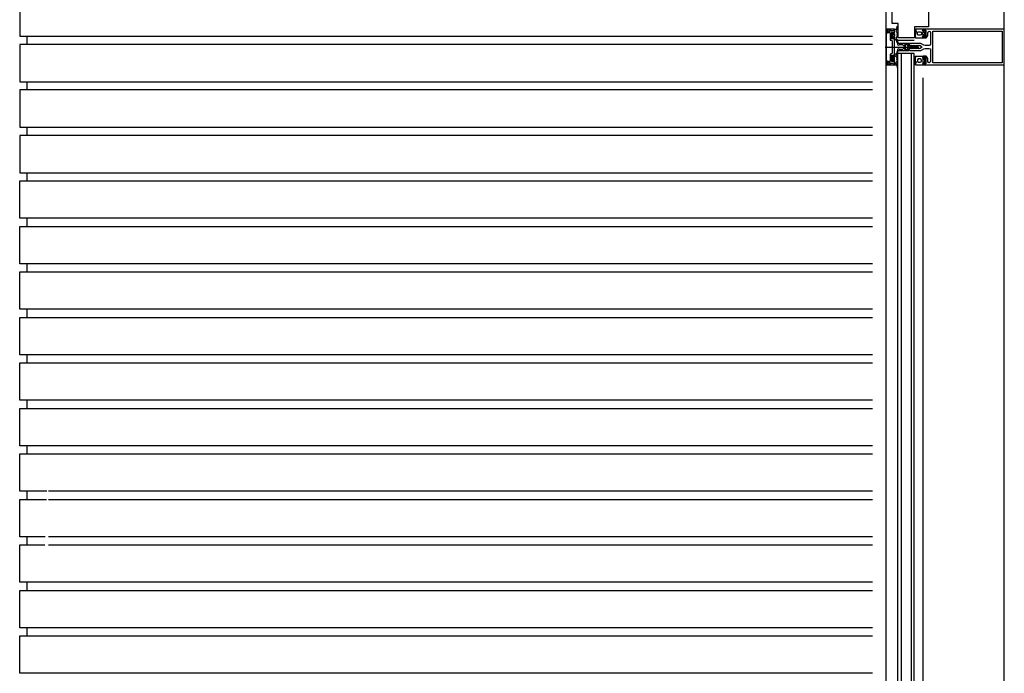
# Model space of a CAD drawing. Extents: x 0 to 140000, y 0 to 84100.
# Tile 11 of 105: x 12024 to 13394, y 18738 to 19648. Entities that reach past the tile are written whole.
import ezdxf

# ---------------------------------------------------------------- set-up
doc = ezdxf.new("R2010")
doc.units = 0
doc.header["$LTSCALE"] = 100
doc.header["$MEASUREMENT"] = 0
doc.linetypes.add('AUSGEZOGEN', pattern=[0])
doc.layers.get('0').update_dxf_attribs({"linetype": 'CONTINUOUS'})
doc.layers.add('AL21----_BUITENWAND', color=2, linetype='CONTINUOUS')
doc.layers.add('AL31----_BUITENKOZIJ', color=7, linetype='CONTINUOUS')

# ---------------------------------------------------------------- blocks, each defined once
blk = doc.blocks.new('204507')
at = {"color": 7, "linetype": 'AUSGEZOGEN'}
blk.add_lwpolyline([(0, 0.15), (0, 9.6), (-0.2, 9.8), (-1.49, 9.8), (-1.96, 9.69), (-4.07, 8.75), (-4.5, 8.8), (-4.59, 8.96), (-3.96, 9.52), (-3.46, 9.68), (-2.7, 9.87), (-2.18, 9.97), (-1.17, 10.08), (-0.67, 10.09), (-0.07, 10.67), (-0.08, 10.81), (-0.63, 10.99), (-1.28, 10.98), (-1.8, 10.95), (-2.32, 10.89), (-4.11, 10.49), (-4.8, 10.24), (-6.58, 10.06), (-7.04, 10.85), (-7.35, 11), (-7.56, 10.85), (-8.04, 10.02), (-8.46, 9.81), (-8.75, 10.02), (-9.24, 10.85), (-9.56, 11), (-9.77, 10.83), (-10.24, 10.02), (-10.68, 9.81), (-10.97, 10.02), (-11.45, 10.85), (-11.76, 11), (-11.97, 10.85), (-12.4, 10.11), (-12.4, 0.15), (-10.4, 0.15), (-9.84, 0.3), (-9.58, 0.2), (-9.5, 0), (-9.5, -1.6), (-10.3, -1.6), (-10.3, -1.9), (-8.87, -3.33), (-8.27, -3.6), (-4.12, -3.6), (-3.51, -3.31), (-2.1, -1.9), (-2.1, -1.600001), (-2.9, -1.600001), (-2.9, 0), (-2.77, 0.25), (-2.56, 0.3), (-2, 0.15), (0, 0.15), (0, 9.6), (-0.2, 9.8), (-1.49, 9.8), (-1.96, 9.69), (-4.07, 8.75), (-4.5, 8.8), (-4.59, 8.96), (-3.96, 9.52), (-3.46, 9.68), (-2.7, 9.87), (-2.18, 9.97), (-1.17, 10.08), (-0.67, 10.09), (-0.07, 10.67), (-0.08, 10.81), (-0.63, 10.99), (-1.28, 10.98), (-1.8, 10.95), (-2.32, 10.89), (-4.11, 10.49), (-4.8, 10.24), (-6.58, 10.06), (-7.04, 10.85), (-7.35, 11), (-7.56, 10.85), (-8.04, 10.02), (-8.46, 9.81), (-8.75, 10.02), (-9.24, 10.85), (-9.56, 11), (-9.77, 10.83), (-10.24, 10.02), (-10.68, 9.81), (-10.97, 10.02), (-11.45, 10.85), (-11.76, 11), (-11.97, 10.85), (-12.4, 10.11), (-12.4, 0.15), (-10.4, 0.15), (-9.84, 0.3), (-9.58, 0.2), (-9.5, 0), (-9.5, -1.6), (-10.3, -1.6), (-10.3, -1.9), (-8.87, -3.33), (-8.27, -3.6), (-4.12, -3.6), (-3.51, -3.31), (-2.1, -1.9), (-2.1, -1.600001), (-2.9, -1.600001), (-2.9, 0), (-2.77, 0.25), (-2.56, 0.3), (-2, 0.15), (0, 0.15)], dxfattribs=at)
for points in [[(-8.45, 3.599999), (-8.45, 6.3), (-7.45, 7.3), (-4.95, 7.3), (-3.95, 6.3), (-3.95, 3.599999), (-4.54, 2.19), (-5.95, 1.6), (-6.45, 1.6), (-7.86, 2.19)], [(-4.2, -0.500001), (-4.2, -2.180001), (-4.67, -2.6), (-7.73, -2.6), (-4.67, -2.6), (-7.73, -2.6), (-8.2, -2.180001), (-8.2, -0.500001), (-8.2, -2.180001), (-8.2, -0.500001), (-7.73, 0), (-4.7, 0)]]:
    blk.add_lwpolyline(points, close=True, dxfattribs=at)
at = {"color": 7, "flags": 3}
blk.add_attdef('GRUPPE', (0, 0), '', height=1, dxfattribs=at)
blk = doc.blocks.new('204772')
at = {"color": 7, "linetype": 'AUSGEZOGEN'}
for points in [[(0.3, 0.3), (0.29, -1.63), (-0.04, -1.87), (-0.6, -1.72), (-4.88, -1.72), (-5.34, -2.22), (-5.36, -3.57), (-6.35, -4.71), (-6.85, -4.87), (-8.62, -5.22), (-9.12, -5.26), (-9.52, -5.45), (-9.69, -5.87), (-9.61, -6.12), (-9.49, -6.17), (-9.1, -6.16), (-8.37, -6.16), (-7.64, -6.08), (-6.93, -5.94), (-6.23, -5.73), (-5.55, -5.45), (-4.9, -5.12), (-4.28, -4.72), (-3.7, -4.27), (-2.68, -3.63), (-1.5, -4.52), (-1.12, -5.92), (-1.01, -6.07), (-0.84, -6.12), (-0.62, -6.03), (-0.58, -5.98), (-0.03, -5.03), (0, -4.99), (0.16, -4.92), (0.32, -4.98), (0.36, -5.03), (0.93, -6), (0.97, -6.05), (1.15, -6.12), (1.38, -6.03), (1.42, -5.98), (1.97, -5.03), (2, -4.99), (2.16, -4.92), (2.32, -4.98), (2.36, -5.03), (2.93, -6), (2.97, -6.05), (3.15, -6.12), (3.38, -6.03), (3.42, -5.98), (3.97, -5.03), (4, -4.99), (4.16, -4.92), (4.32, -4.98), (4.36, -5.03), (4.93, -6), (4.97, -6.05), (5.16, -6.12), (5.34, -6.07), (5.45, -5.92), (5.83, -4.52), (7.01, -3.63), (8.03, -4.27), (8.61, -4.72), (9.22, -5.12), (9.75, -5.38), (10.73, -5.73), (11.75, -5.98), (12.27, -6.06), (12.79, -6.11), (13.43, -6.16), (13.82, -6.17), (13.94, -6.12), (14.02, -5.87), (13.85, -5.45), (12.14, -5.04), (10.33, -4.52), (10.19, -4.41), (10.15, -4.37), (10.1, -4.33), (9.67, -3.39), (9.66, -1.99), (9.36, -1.7), (7.2, -1.72), (6.64, -1.87), (6.4, -1.8), (6.3, -1.57), (6.3, 0.3), (7.1, 0.3), (7.1, 0.6), (5.69, 1.51), (5, 1.8), (1.53, 1.8), (0.93, 1.53), (-0.5, 0.6), (-0.5, 0.3)], [(2.07, -1.8), (4.5, -1.8), (5, -1.3), (4.99, 0.38), (4.53, 0.8), (2.07, 0.8), (1.61, 0.38), (1.6, -1.3)]]:
    blk.add_lwpolyline(points, close=True, dxfattribs=at)
at = {"color": 7, "linetype": 'AUSGEZOGEN', "flags": 3}
blk.add_attdef('GRUPPE', (0, 0), '', height=1, dxfattribs=at)
blk = doc.blocks.new('204602')
at = {"color": 7, "linetype": 'AUSGEZOGEN'}
for points in [[(3, 1.8), (3, 16.05), (2.69, 16.88), (1.67, 17.3), (0.87, 16.94), (0.5, 15.91), (0.91, 15.12), (1.36, 14.83), (1.5, 14.53), (1.5, 10.72), (1.21, 10.09), (-1.3, 7.59), (-2.7, 7.59), (-5.21, 10.09), (-5.5, 10.72), (-5.5, 14.53), (-5.36, 14.83), (-4.91, 15.12), (-4.5, 15.91), (-4.86, 16.94), (-5.68, 17.3), (-6.69, 16.88), (-7, 16.05), (-7, 1.8), (-5.06, 1.8), (-4.06, 1.3), (-3.71, 0.3), (-3.76, -0.83), (-3.83, -2.89), (-3.84, -4.46), (-4.02, -4.7), (-3.84, -4.94), (-3.82, -6.44), (-3.74, -8.19), (-3.68, -8.91), (-3.42, -9.54), (-2.63, -10.41), (-2, -10.7), (-1.37, -10.41), (-0.58, -9.54), (-0.32, -8.91), (-0.26, -8.19), (-0.18, -6.44), (-0.16, -4.94), (0.02, -4.7), (-0.16, -4.46), (-0.17, -2.89), (-0.24, -0.83), (-0.29, 0.3), (0.16, 1.41), (1.06, 1.8)], [(-5, 3.6), (-5.5, 4.1), (-5.5, 7.06), (-5.29, 7.47), (-4.96, 7.56), (-4.65, 7.42), (-3.72, 6.49), (-2, 5.79), (-0.28, 6.49), (0.65, 7.42), (1.08, 7.56), (1.5, 7.06), (1.5, 4.1), (1, 3.6), (-0.47, 3.6), (-1.85, 2.81), (-3.53, 3.6)]]:
    blk.add_lwpolyline(points, close=True, dxfattribs=at)
blk.add_lwpolyline([(-3.17, 0.5), (-2, 1.8), (-0.96, 1.09), (-0.76, -0.68), (-0.74, -1.28), (-0.69, -3.06), (-0.69, -4.54), (-0.72, -5.73), (-0.74, -6.33), (-0.75, -6.62), (-0.77, -7.22), (-1.17, -9.12), (-2, -9.5), (-2.83, -9.12), (-3.23, -7.22), (-3.25, -6.62), (-3.26, -6.33), (-3.28, -5.73), (-3.31, -4.54), (-3.31, -3.06), (-3.29, -2.17), (-3.27, -1.57), (-3.26, -1.28), (-3.24, -0.68), (-3.17, 0.5)], dxfattribs=at)
at = {"color": 7, "flags": 3}
blk.add_attdef('GRUPPE', (0, 0), '', height=1, dxfattribs=at)

msp = doc.modelspace()

# ---------------------------------------------------------------- linework, layer by layer
at = {"color": 4}
msp.add_lwpolyline([(13283.2, 19661.1), (13288.2, 19661.1), (13288.2, 19637.7), (13268.7, 19637.7), (13268.7, 19622.7), (13245.7, 19622.7), (13245.7, 19642.7), (13237.7, 19642.7), (13237.7, 19683.7), (13242.7, 19683.7)], dxfattribs=at)
at = {"layer": 'AL21----_BUITENWAND', "color": 42}
for p, q in [((12023.6, 19676.7), (12023.6, 19624.7)), ((12023.6, 19624.7), (12085.6, 19624.7)), ((12033.6, 19624.7), (12033.6, 19613.4)), ((12063.8, 19624.7), (13210.1, 19624.7)), ((12023.6, 19613.4), (12023.6, 19561.4)), ((12085.2, 19613.4), (12023.6, 19613.4)), ((13210.1, 19613.4), (12063.8, 19613.4)), ((12023.6, 19561.4), (12083.2, 19561.4)), ((12023.6, 19550), (12023.6, 19498)), ((12082.8, 19550), (12023.6, 19550)), ((12033.6, 19561.4), (12033.6, 19550)), ((12063.8, 19561.4), (13210.1, 19561.4)), ((13210.1, 19550), (12063.8, 19550)), ((12023.6, 19498), (12080.8, 19498)), ((12033.6, 19498), (12033.6, 19486.7)), ((12063.8, 19498), (13210.1, 19498)), ((12023.6, 19486.7), (12023.6, 19434.7)), ((12080.3, 19486.7), (12023.6, 19486.7)), ((13210.1, 19486.7), (12063.8, 19486.7)), ((12023.6, 19434.7), (12078.3, 19434.7)), ((12033.6, 19434.7), (12033.6, 19423.4)), ((12063.8, 19434.7), (13210.1, 19434.7)), ((12023.6, 19423.4), (12077.9, 19423.4)), ((12023.6, 19371.4), (12023.6, 19423.4)), ((12063.8, 19423.4), (13210.1, 19423.4)), ((12075.9, 19371.4), (12023.6, 19371.4)), ((12023.6, 19360), (12075.5, 19360)), ((12023.6, 19308), (12023.6, 19360)), ((12033.6, 19371.4), (12033.6, 19360)), ((13210.1, 19371.4), (12063.8, 19371.4)), ((12063.8, 19360), (13210.1, 19360)), ((12073.5, 19308), (12023.6, 19308)), ((12033.6, 19308), (12033.6, 19296.7)), ((13210.1, 19308), (12063.8, 19308)), ((12023.6, 19296.7), (12073, 19296.7)), ((12023.6, 19244.7), (12023.6, 19296.7)), ((12063.8, 19296.7), (13210.1, 19296.7)), ((12071, 19244.7), (12023.6, 19244.7)), ((12033.6, 19244.7), (12033.6, 19233.4)), ((13210.1, 19244.7), (12063.8, 19244.7)), ((12023.6, 19233.4), (12070.6, 19233.4)), ((12023.6, 19181.4), (12023.6, 19233.4)), ((12063.8, 19233.4), (13210.1, 19233.4)), ((12068.6, 19181.4), (12023.6, 19181.4)), ((12033.6, 19181.4), (12033.6, 19170)), ((13210.1, 19181.4), (12063.8, 19181.4)), ((12023.6, 19170), (12068.2, 19170)), ((12023.6, 19118), (12023.6, 19170)), ((12063.8, 19170), (13210.1, 19170)), ((12066.2, 19118), (12023.6, 19118)), ((12033.6, 19118), (12033.6, 19106.7)), ((13210.1, 19118), (12063.8, 19118)), ((12023.6, 19106.7), (12065.8, 19106.7)), ((12023.6, 19054.7), (12023.6, 19106.7)), ((12063.8, 19106.7), (13210.1, 19106.7)), ((12063.8, 19054.7), (12023.6, 19054.7)), ((12023.6, 19043.4), (12063.3, 19043.4)), ((12023.6, 18991.4), (12023.6, 19043.4)), ((12033.6, 19054.7), (12033.6, 19043.4)), ((13210.1, 19054.7), (12063.8, 19054.7)), ((12063.8, 19043.4), (13210.1, 19043.4)), ((12061.3, 18991.4), (12023.6, 18991.4)), ((12033.6, 18991.4), (12033.6, 18980)), ((13210.1, 18991.4), (12063.8, 18991.4)), ((12023.6, 18980), (12060.9, 18980)), ((12023.6, 18928), (12023.6, 18980)), ((12063.8, 18980), (13210.1, 18980)), ((12058.9, 18928), (12023.6, 18928)), ((12033.6, 18928), (12033.6, 18916.7)), ((13210.1, 18928), (12063.8, 18928)), ((12023.6, 18916.7), (12058.5, 18916.7)), ((12023.6, 18864.7), (12023.6, 18916.7)), ((12063.8, 18916.7), (13210.1, 18916.7)), ((12066.2, 18864.7), (12023.6, 18864.7)), ((12023.6, 18853.4), (12065.8, 18853.4)), ((12023.6, 18801.4), (12023.6, 18853.4)), ((12033.6, 18864.7), (12033.6, 18853.4)), ((13210.1, 18864.7), (12063.8, 18864.7)), ((12063.8, 18853.4), (13210.1, 18853.4)), ((12063.8, 18801.4), (12023.6, 18801.4)), ((12033.6, 18801.4), (12033.6, 18790)), ((13210.1, 18801.4), (12063.8, 18801.4)), ((12023.6, 18790), (13210.1, 18790)), ((12023.6, 18738), (12023.6, 18790)), ((13210.1, 18738), (12023.6, 18738))]:
    msp.add_line(p, q, dxfattribs=at)
at = {"layer": 'AL31----_BUITENKOZIJ', "color": 1, "linetype": 'CONTINUOUS'}
for p, q in [((13393.6, 12777), (13393.6, 32714.7)), ((13228, 19609.8), (13274.8, 19609.8)), ((13280.1, 19566.9), (13280.1, 17895.6))]:
    msp.add_line(p, q, dxfattribs=at)
at = {"layer": 'AL31----_BUITENKOZIJ', "color": 7, "linetype": 'AUSGEZOGEN'}
for p, q in [((13229.6, 19634.8), (13228.6, 19633.8)), ((13228.6, 19633.8), (13228.6, 19585.8)), ((13240.6, 19634.8), (13229.6, 19634.8)), ((13229.9, 19633), (13230.4, 19633.5)), ((13229.9, 19586.6), (13229.9, 19633)), ((13230.3, 19633.5), (13230.8, 19633)), ((13230.4, 19633.5), (13230.3, 19633.5)), ((13230.8, 19633), (13230.8, 19630)), ((13232.1, 19633), (13232.6, 19633.5)), ((13232.1, 19629.5), (13232.1, 19633)), ((13232.6, 19633.5), (13234.1, 19633.5)), ((13234.1, 19633.5), (13234.1, 19633.3)), ((13234.1, 19633.3), (13235.6, 19633.3)), ((13235.6, 19633.3), (13237, 19632.5)), ((13237, 19632.5), (13240.6, 19633.7)), ((13240.6, 19633.7), (13240.6, 19634.8)), ((13230.8, 19630), (13231.3, 19629.5)), ((13231.3, 19629.5), (13232.1, 19629.5)), ((13228.6, 19585.8), (13229.6, 19584.8)), ((13229.6, 19584.8), (13240.6, 19584.8)), ((13230.4, 19586.1), (13229.9, 19586.6)), ((13230.8, 19586.6), (13230.3, 19586.1)), ((13230.3, 19586.1), (13230.4, 19586.1)), ((13231.3, 19590.1), (13230.8, 19589.6)), ((13230.8, 19589.6), (13230.8, 19586.6)), ((13232.1, 19590.1), (13231.3, 19590.1)), ((13232.1, 19586.6), (13232.1, 19590.1)), ((13232.6, 19586.1), (13232.1, 19586.6)), ((13234.1, 19586.1), (13232.6, 19586.1)), ((13234.1, 19586.3), (13234.1, 19586.1)), ((13235.6, 19586.3), (13234.1, 19586.3)), ((13237, 19587), (13235.6, 19586.3)), ((13240.6, 19585.8), (13237, 19587)), ((13240.6, 19584.8), (13240.6, 19585.8))]:
    msp.add_line(p, q, dxfattribs=at)
at = {"layer": 'AL31----_BUITENKOZIJ'}
for p, q in [((13268.4, 19618.7), (13245.3, 19618.7)), ((13245.4, 17904.7), (13245.4, 19600.9)), ((13268.4, 19600.9), (13245.4, 19600.9)), ((13250.4, 17904.7), (13250.4, 19600.9)), ((13264.4, 17904.7), (13264.4, 19600.9)), ((13268.4, 17904.7), (13268.4, 19600.9))]:
    msp.add_line(p, q, dxfattribs=at)
at = {"layer": 'AL31----_BUITENKOZIJ', "color": 1, "linetype": 'CONTINUOUS'}
msp.add_lwpolyline([(13228.6, 32714.7), (13228.6, 12777.1)], dxfattribs=at)
at = {"layer": 'AL31----_BUITENKOZIJ', "color": 7, "linetype": 'AUSGEZOGEN'}
for points in [[(13240.6, 19586.3), (13240.6, 19589.5), (13239.8, 19590.3), (13239.2, 19590.3), (13239.2, 19589.1), (13237.6, 19589.1), (13236.6, 19590.1), (13236.6, 19598.5), (13239.2, 19598.5), (13239.2, 19597.3), (13239.8, 19597.3), (13240.6, 19598.1), (13240.6, 19621.5), (13239.8, 19622.3), (13239.2, 19622.3), (13239.2, 19621.1), (13236.6, 19621.1), (13236.6, 19629.5), (13237.6, 19630.5), (13239.2, 19630.5), (13239.2, 19629.3), (13239.8, 19629.3), (13240.6, 19630.1), (13240.6, 19633.3), (13236.8, 19632.3), (13236.7, 19632.2), (13236.3, 19632.4), (13236, 19633), (13235.5, 19633.2), (13233.9, 19632.2), (13234.9, 19631.6), (13233.2, 19630.6), (13233.1, 19630.2), (13233.2, 19629.9), (13233.6, 19629.8), (13234.1, 19629.8), (13234.6, 19629.3), (13234.6, 19620.6), (13235, 19619.5), (13236.1, 19619.1), (13236.9, 19619.1), (13237.4, 19618.6), (13237.4, 19615), (13237.4, 19614.8), (13237.4, 19614.7), (13237.4, 19614.5), (13237.4, 19601), (13236.9, 19600.5), (13236.1, 19600.5), (13235, 19600), (13234.6, 19599), (13234.6, 19590.3), (13234.1, 19589.8), (13233.6, 19589.8), (13233.3, 19589.7), (13233.1, 19589.3), (13233.3, 19588.9), (13234.9, 19588), (13233.8, 19587.4), (13235.4, 19586.3), (13235.9, 19586.5), (13236.3, 19587.2), (13236.7, 19587.3), (13236.8, 19587.3)], [(13241, 19592.3), (13241, 19594.8), (13240.5, 19595.3), (13238.8, 19595.3), (13238.4, 19594.8), (13238.4, 19592.3), (13238.8, 19591.9), (13240.5, 19591.9)]]:
    msp.add_lwpolyline(points, close=True, dxfattribs=at)
for points in [[(13393.6, 19586.1), (13393.6, 19633.3), (13393.2, 19634.4), (13392.1, 19634.8), (13280.2, 19634.8), (13280.2, 19632.9), (13281, 19632.1), (13281.5, 19632.1), (13281.5, 19633.3), (13284.2, 19633.3), (13284.2, 19628.9), (13284.4, 19628.6), (13284.2, 19628.4), (13284.2, 19623.9), (13281.5, 19623.9), (13281.5, 19625.1), (13281, 19625.1), (13280.2, 19624.3), (13280.2, 19622.9), (13280.7, 19622.4), (13284.7, 19622.4), (13285.5, 19622.9), (13287.1, 19625.6), (13287.2, 19626.1), (13287.2, 19629.7), (13287.8, 19631.1), (13289.1, 19631.7), (13289.1, 19631.7), (13290.5, 19631.2), (13291.1, 19629.8), (13291.1, 19613.8), (13290.4, 19612.3), (13289.1, 19611.8), (13283.3, 19611.8), (13281.8, 19612.2), (13278.5, 19614.1), (13277.3, 19614.6), (13276, 19614.8), (13262, 19614.8), (13260.7, 19613.7), (13261.7, 19612.3), (13262, 19611.8), (13263.2, 19611.8), (13263.5, 19612.3), (13263.8, 19611.8), (13265, 19611.8), (13265.3, 19612.3), (13265.6, 19611.8), (13266.9, 19611.8), (13267.1, 19612.3), (13267.1, 19612.3), (13267.4, 19611.8), (13268.7, 19611.8), (13268.9, 19612.3), (13269.2, 19611.8), (13270.5, 19611.8), (13270.7, 19612.3), (13271, 19611.8), (13272.3, 19611.8), (13272.5, 19612.3)], [(13390.6, 19587.9), (13294.2, 19587.9), (13294.2, 19631.7), (13390.6, 19631.7), (13390.6, 19587.9)], [(13272.5, 19612.3), (13272.8, 19611.8), (13274, 19611.8), (13274.3, 19612.3), (13274.6, 19611.8), (13275.8, 19611.8), (13276.1, 19612.3), (13276.4, 19611.8), (13276.6, 19611.8), (13278.5, 19610.7), (13279, 19609.8), (13278.5, 19608.9), (13276.6, 19607.8), (13275.5, 19607.8), (13275.2, 19607.3), (13274.9, 19607.8), (13273.7, 19607.8), (13273.4, 19607.3), (13273.1, 19607.8), (13271.9, 19607.8), (13271.6, 19607.3), (13271.3, 19607.8), (13270.1, 19607.8), (13269.8, 19607.3), (13269.5, 19607.8), (13268.3, 19607.8), (13268, 19607.3), (13267.7, 19607.8), (13266.5, 19607.8), (13266.2, 19607.3), (13265.9, 19607.8), (13264.7, 19607.8), (13264.4, 19607.3), (13264.1, 19607.8), (13262.9, 19607.8), (13262.6, 19607.3), (13262, 19607.3), (13260.7, 19606.1), (13262, 19604.8), (13276, 19604.8), (13277.3, 19605), (13278.5, 19605.5), (13281.8, 19607.4), (13283.3, 19607.8), (13289.1, 19607.8), (13290.7, 19607.1), (13291.1, 19605.8), (13291.1, 19589.9), (13290.5, 19588.5), (13289.1, 19587.9), (13289.2, 19587.9), (13287.9, 19588.4), (13287.2, 19589.7), (13287.2, 19593.5), (13287.1, 19594), (13285.5, 19596.7), (13284.7, 19597.2), (13280.7, 19597.2), (13280.2, 19596.7), (13280.2, 19595.3), (13281, 19594.5), (13281.5, 19594.5), (13281.5, 19595.7), (13284.2, 19595.7), (13284.2, 19591.3), (13284.4, 19591), (13284.2, 19590.8), (13284.2, 19586.3), (13281.5, 19586.3), (13281.5, 19587.5), (13281, 19587.5), (13280.2, 19586.7), (13280.2, 19584.8), (13392.1, 19584.8), (13393.1, 19585.2), (13393.6, 19586.1)]]:
    msp.add_lwpolyline(points, dxfattribs=at)

# ---------------------------------------------------------------- block references
at = {"layer": 'AL31----_BUITENKOZIJ', "color": 4, "linetype": 'CONTINUOUS', "xscale": -1, "rotation": 90}
for name, p in [('204772', (13239.2, 19629.3)), ('204507', (13280.2, 19584.7))]:
    msp.add_blockref(name, p, dxfattribs=at)
at = {"layer": 'AL31----_BUITENKOZIJ', "color": 4, "linetype": 'CONTINUOUS', "rotation": 90}
for name, p in [('204507', (13280.2, 19634.8)), ('204602', (13262.5, 19611.8)), ('204772', (13239.2, 19590.3))]:
    msp.add_blockref(name, p, dxfattribs=at)

doc.saveas('drawing.dxf')
